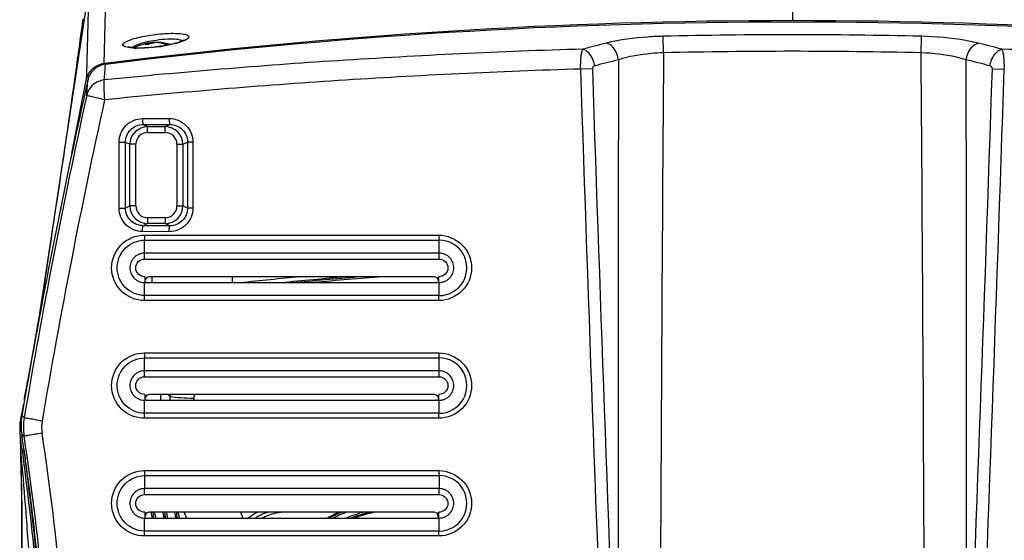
# Model space of a CAD drawing. Header units: millimetres. Extents: x 0 to 1660, y 0 to 1166.
# Tile 60 of 94: x 904 to 1072, y 675 to 764. Entities that reach past the tile are written whole.
import ezdxf

# ---------------------------------------------------------------- set-up
doc = ezdxf.new("R2010")
doc.units = ezdxf.units.MM
doc.header["$LTSCALE"] = 65.395
doc.layers.get('0').update_dxf_attribs({"linetype": 'CONTINUOUS'})
doc.layers.add('ASSI', color=7, linetype='CONTINUOUS')
doc.layers.add('SUPERFICI', color=7, linetype='CONTINUOUS')

msp = doc.modelspace()

# ---------------------------------------------------------------- linework, layer by layer
at = {"color": 9, "linetype": 'Continuous'}
for p, q in [((919.07, 770.99), (918.71, 756.21)), ((908.53, 718.58), (916.07, 768.04)), ((916.07, 768.06), (915.73, 754.44)), ((1035.61, 766.97), (1035.61, 763.5)), ((1013.75, 758.02), (1013.68, 760.83)), ((1057.48, 758.02), (1057.55, 760.83)), ((915.73, 754.44), (915.7, 753.39)), ((1001.64, 755.32), (999.62, 755.26)), ((1069.58, 755.32), (1071.61, 755.26)), ((925.26, 746.86), (929.78, 746.86)), ((925.36, 745.86), (929.88, 745.86)), ((925.36, 745.86), (926.11, 745.48)), ((929.11, 745.48), (929.88, 745.86)), ((926.11, 745.48), (929.11, 745.48)), ((926.12, 744.48), (926.12, 745.48)), ((926.12, 744.48), (929.11, 744.48)), ((929.11, 744.48), (929.11, 745.48)), ((921.27, 731.65), (921.27, 742.85)), ((921.27, 742.85), (922.37, 742.85)), ((922.37, 731.65), (922.37, 742.85)), ((922.37, 742.85), (923.12, 742.48)), ((923.12, 732.02), (923.12, 742.48)), ((924.12, 742.48), (923.12, 742.48)), ((924.12, 732.02), (924.12, 742.48)), ((931.11, 742.48), (931.11, 732.02)), ((931.11, 742.48), (932.11, 742.48)), ((932.11, 742.48), (932.89, 742.87)), ((932.11, 742.48), (932.11, 732.02)), ((933.8, 742.87), (932.89, 742.87)), ((932.89, 742.87), (932.89, 731.63)), ((933.8, 742.87), (933.8, 731.63)), ((921.27, 731.65), (922.37, 731.65)), ((923.12, 732.02), (922.37, 731.65)), ((924.12, 732.02), (923.12, 732.02)), ((931.11, 732.02), (932.11, 732.02)), ((932.89, 731.63), (932.11, 732.02)), ((933.8, 731.63), (932.89, 731.63)), ((926.12, 730.02), (926.12, 729.02)), ((929.11, 730.02), (926.12, 730.02)), ((929.11, 730.02), (929.11, 729.02)), ((929.78, 727.64), (925.26, 727.65)), ((926.11, 729.02), (925.36, 728.65)), ((929.88, 728.64), (925.36, 728.65)), ((929.11, 729.02), (926.11, 729.02)), ((929.88, 728.64), (929.11, 729.02)), ((925.56, 727.06), (975.59, 727.06)), ((925.61, 723), (925.61, 726.21)), ((925.61, 726.21), (975.61, 726.21)), ((975.61, 723), (975.61, 726.21)), ((925.61, 723), (975.61, 723)), ((925.61, 716.79), (925.61, 719)), ((975.61, 716.79), (975.61, 719)), ((975.59, 715.95), (925.56, 715.95)), ((975.61, 716.79), (925.61, 716.79)), ((925.56, 707.06), (975.59, 707.06)), ((925.61, 706.21), (975.61, 706.21)), ((925.61, 703), (925.61, 706.21)), ((975.61, 703), (975.61, 706.21)), ((925.61, 703), (975.61, 703)), ((925.61, 696.79), (925.61, 699)), ((929.95, 699.66), (929.58, 699.99)), ((929.93, 699), (929.95, 699.66)), ((934.01, 699), (934.02, 699.36)), ((975.61, 696.79), (975.61, 699)), ((905.12, 696.09), (905.16, 696.06)), ((975.59, 695.95), (925.56, 695.95)), ((975.61, 696.79), (925.61, 696.79)), ((925.56, 687.06), (975.59, 687.06)), ((925.61, 686.21), (975.61, 686.21)), ((925.61, 686.21), (925.61, 684)), ((975.61, 686.21), (975.61, 684)), ((925.61, 683), (925.61, 684)), ((975.61, 683), (975.61, 684)), ((925.61, 683), (975.61, 683)), ((925.61, 676.79), (925.61, 679)), ((975.61, 676.79), (975.61, 679)), ((975.59, 675.95), (925.56, 675.95)), ((975.61, 676.79), (925.61, 676.79))]:
    msp.add_line(p, q, dxfattribs=at)
at = {"color": 7, "linetype": 'Continuous'}
for p, q in [((927.19, 759.74), (927.19, 759.79)), ((928.04, 759.74), (928.04, 759.79)), ((928.72, 759.18), (928.37, 759.13)), ((929.07, 759.24), (928.72, 759.18)), ((929.4, 759.3), (929.07, 759.24)), ((929.73, 759.37), (929.4, 759.3)), ((930.05, 759.44), (929.73, 759.37)), ((930.35, 759.5), (930.05, 759.44)), ((930.63, 759.58), (930.35, 759.5)), ((930.9, 759.65), (930.63, 759.58)), ((931.15, 759.72), (930.9, 759.65)), ((931.38, 759.79), (931.15, 759.72)), ((931.58, 759.86), (931.38, 759.79)), ((931.77, 759.92), (931.58, 759.86)), ((931.93, 759.99), (931.77, 759.92)), ((932.07, 760.05), (931.93, 759.99)), ((932.18, 760.1), (932.07, 760.05)), ((932.27, 760.15), (932.18, 760.1)), ((932.34, 760.19), (932.27, 760.15)), ((932.37, 760.22), (932.34, 760.19)), ((932.38, 760.22), (932.37, 760.22)), ((922.83, 759.01), (922.79, 759.02)), ((922.91, 758.99), (922.83, 759.01)), ((923.02, 758.96), (922.91, 758.99)), ((923.15, 758.94), (923.02, 758.96)), ((923.31, 758.91), (923.15, 758.94)), ((923.49, 758.89), (923.31, 758.91)), ((923.69, 758.87), (923.49, 758.89)), ((923.91, 758.86), (923.69, 758.87)), ((924.15, 758.84), (923.91, 758.86)), ((924.41, 758.84), (924.15, 758.84)), ((924.68, 758.83), (924.41, 758.84)), ((924.97, 758.84), (924.68, 758.83)), ((925.27, 758.84), (924.97, 758.84)), ((925.58, 758.85), (925.27, 758.84)), ((925.91, 758.87), (925.58, 758.85)), ((926.25, 758.89), (925.91, 758.87)), ((926.59, 758.92), (926.25, 758.89)), ((926.94, 758.95), (926.59, 758.92)), ((927.29, 758.99), (926.94, 758.95)), ((927.65, 759.03), (927.29, 758.99)), ((928.01, 759.08), (927.65, 759.03)), ((928.37, 759.13), (928.01, 759.08)), ((918.71, 756.21), (918.93, 756.23)), ((913.26, 740.95), (915.7, 753.39)), ((975.61, 724), (925.61, 724)), ((925.86, 719.01), (925.85, 719.01)), ((925.87, 719.01), (925.86, 719.01)), ((925.88, 719), (925.87, 719.01)), ((925.9, 719), (925.88, 719)), ((925.91, 719), (925.9, 719)), ((925.92, 719), (925.91, 719)), ((925.92, 719), (975.2, 719)), ((974.76, 719.99), (926.46, 719.99)), ((926.89, 719), (926.89, 719.99)), ((940.49, 719.99), (940.49, 719)), ((975.22, 719), (975.2, 719)), ((975.24, 719), (975.22, 719)), ((975.26, 719.01), (975.24, 719)), ((975.27, 719.01), (975.26, 719.01)), ((975.29, 719.01), (975.27, 719.01)), ((975.31, 719.02), (975.29, 719.01)), ((908.53, 718.57), (908.53, 718.58)), ((975.61, 704), (925.61, 704)), ((905.21, 699.38), (905.84, 702.64)), ((905.28, 699.44), (904.76, 696.42)), ((905.21, 699.04), (905.21, 699.39)), ((925.86, 699.01), (925.85, 699.01)), ((925.87, 699.01), (925.86, 699.01)), ((925.88, 699), (925.87, 699.01)), ((925.9, 699), (925.88, 699)), ((925.91, 699), (925.9, 699)), ((925.92, 699), (925.91, 699)), ((925.92, 699), (975.2, 699)), ((974.76, 699.99), (926.46, 699.99)), ((928.36, 699.94), (928.35, 699.99)), ((928.37, 699.76), (928.36, 699.94)), ((928.38, 699.58), (928.37, 699.76)), ((928.39, 699.4), (928.38, 699.58)), ((928.39, 699.22), (928.39, 699.4)), ((928.4, 699.04), (928.39, 699.22)), ((928.4, 699), (928.4, 699.04)), ((975.22, 699), (975.2, 699)), ((975.24, 699), (975.22, 699)), ((975.26, 699.01), (975.24, 699)), ((975.27, 699.01), (975.26, 699.01)), ((975.29, 699.01), (975.27, 699.01)), ((975.31, 699.02), (975.29, 699.01)), ((904.73, 693.23), (904.82, 692.68)), ((905.32, 689.3), (905.36, 689.04)), ((975.61, 684), (925.61, 684)), ((925.75, 679), (975.41, 679)), ((974.76, 679.99), (926.46, 679.99)), ((932.33, 679.99), (932.4, 679.82)), ((932.4, 679.82), (932.52, 679.53)), ((932.52, 679.53), (932.64, 679.25)), ((932.64, 679.25), (932.74, 679)), ((942.09, 679.64), (941.97, 679.99)), ((942.22, 679.24), (942.09, 679.64)), ((942.3, 679), (942.22, 679.24)), ((975.36, 679.72), (975.42, 679))]:
    msp.add_line(p, q, dxfattribs=at)
for centre, radius, start, end in [((1035.63, -177.74), 941.23, 90.00117, 97.12223), ((1035.61, -187.65), 950.9, 82.95292, 97.04708), ((1035.59, -177.74), 941.23, 82.87777, 89.99883), ((927.61, 751.8), 8, 95.2867, 118.0628), ((927.4, 755.78), 4.01, 93.0409, 95.2538), ((927.83, 755.72), 4.08, 99.1032, 99.3847), ((927.83, 755.75), 4.05, 95.0013, 99.107), ((927.82, 755.78), 4.01, 93.0407, 94.9967), ((927.4, 755.79), 4.01, 86.402, 86.96), ((927.4, 755.76), 4.04, 80.8911, 86.3931), ((927.61, 751.8), 8, 72.4919, 86.96), ((927.82, 755.78), 4.01, 84.7462, 86.9591), ((927.39, 755.71), 4.08, 79.8825, 80.8965), ((929.31, 755.15), 4.28, 87.1598, 92.8402), ((919.14, 752.73), 3.5, 97.184, 113.1247), ((919.18, 752.71), 3.54, 149.0556, 160.912), ((2035.88, 503.56), 1147.44, 167.42686, 170.17054), ((919.18, 752.71), 3.55, 160.9248, 168.8597), ((925.61, 721.72), 2.72, 270.0051, 272.8212), ((925.61, 721.76), 2.76, 272.8185, 274.9027), ((1035.61, -167.5), 891.4, 95.33796, 95.99343), ((1035.61, -167.5), 890.5, 94.70168, 95.43267), ((975.61, 721.78), 2.78, 263.6073, 265.8071), ((975.61, 721.74), 2.74, 265.7975, 269.9888), ((919.03, 720), 56.53, 359.8681, 360), ((924.05, 719.99), 51.51, 359.5989, 359.8734), ((975.61, 721.61), 2.61, 269.9678, 276.1474), ((925.61, 701.72), 2.72, 270.0051, 272.8212), ((925.61, 701.76), 2.76, 272.8185, 274.9027), ((975.61, 701.78), 2.78, 263.6073, 265.8071), ((975.61, 701.74), 2.74, 265.7975, 269.9888), ((946.57, 699.8), 28.99, 358.9164, 359.6466), ((919.1, 700), 56.46, 359.8634, 359.9999), ((921.11, 700), 54.45, 359.7298, 359.8644), ((927.06, 699.97), 48.5, 359.5875, 359.7307), ((975.61, 701.61), 2.61, 269.9678, 276.1474), ((914.61, 694.75), 9.99, 170.3315, 179.5199), ((914.6, 694.75), 9.98, 179.5312, 185.6589), ((914.58, 694.74), 9.96, 185.6583, 188.728), ((508.01, 632.33), 401.37, 8.3605, 8.6483), ((507.96, 632.32), 401.42, 8.16, 8.3605), ((507.93, 632.32), 401.45, 7.9512, 8.1221), ((507.89, 632.31), 401.5, 5.284, 7.9511), ((925.61, 681.72), 2.72, 270.0051, 272.8212), ((949.91, 670.05), 11.17, 117.1313, 126.7599), ((950.12, 669.6), 11, 108.8361, 121.1907), ((969.36, 655.56), 26.5, 112.7018, 117.7909), ((969.36, 655.56), 25, 102.0477, 110.3125), ((975.61, 681.74), 2.74, 265.7975, 269.9888), ((919.06, 680), 56.5, 359.8658, 359.9999), ((924.13, 679.99), 51.43, 359.5954, 359.8712), ((975.61, 681.6), 2.6, 269.9578, 276.9875)]:
    msp.add_arc(centre, radius, start, end, dxfattribs=at)
at = {"color": 9, "linetype": 'Continuous'}
for centre, radius, start, end in [((1035.61, -171.64), 932.73, 88.65253, 91.34747), ((924.12, 787.79), 28.99, 277.7953, 278.9492), ((927.86, 771.35), 12.12, 286.0298, 288.1136), ((1114.58, 312.89), 460.25, 103.8945, 104.4133), ((956.64, 312.89), 460.25, 75.5867, 76.1055), ((924.52, 772.51), 13.7, 266.9646, 268.8349), ((1035.32, -424.58), 1183.76, 91.70898, 93.72403), ((20998.99, 594.3), 19985.91, 179.530631, 180.185631), ((1035.61, -164.06), 922.34, 88.64159, 91.35839), ((-18928.05, 594.33), 19986.19, 359.814264, 0.469253), ((1035.9, -424.56), 1183.74, 86.27597, 88.29105), ((1034.13, -406.63), 1165.78, 93.72296, 95.67951), ((649.04, 774.02), 270.51, 355.6329, 356.1959), ((1116.18, 311.04), 459.18, 103.8732, 104.3915), ((21010.69, 703.97), 20004.67, 179.848603, 180.205772), ((-18939.51, 703.98), 20004.71, 359.794212, 0.15138), ((955.04, 311.05), 459.18, 75.6084, 76.1267), ((1035.32, -430.42), 1186.22, 91.72466, 93.71446), ((21067.11, 1428.72), 20078.79, 181.922133, 182.273943), ((21122.09, 1428.72), 20131.71, 181.916872, 182.267722), ((-19050.87, 1428.72), 20131.71, 357.732275, 358.083125), ((-18995.89, 1428.72), 20078.79, 357.726054, 358.077864), ((647.16, 771.53), 269.41, 355.5865, 356.1289), ((1034.13, -412.57), 1168.32, 93.71305, 95.66442), ((2042.02, 504.19), 1152.93, 167.64945, 170.42046), ((2038.29, 504.14), 1146.17, 167.61095, 170.3902), ((926.12, 742.48), 3, 90.0166, 179.98), ((926.11, 742.48), 2, 89.9883, 179.9855), ((929.11, 742.48), 3, 0.02, 89.9834), ((929.11, 742.48), 2, 0.0145, 90.0117), ((926.12, 732.02), 3, 180.02, 269.9834), ((926.11, 732.02), 2, 180.0145, 270.0117), ((929.11, 732.02), 3, 270.0166, 359.98), ((929.11, 732.02), 2, 269.9883, 359.9855), ((975.63, 721.5), 4.71, 269.7771, 90.2229), ((1035.64, -168.03), 891.23, 94.8411, 95.54772), ((1035.61, -167.38), 890.1, 94.48459, 95.24009), ((975.63, 701.5), 4.71, 269.7771, 90.2229), ((935.95, 698.7), 6.08, 167.7176, 170.9163), ((753.3, 528.6), 226.06, 47.8088, 47.9325), ((915.07, 694.4), 10.04, 170.4806, 188.7046), ((914.62, 694.4), 6.5, 170.4557, 188.7601), ((758.93, 526.38), 221.58, 48.7127, 48.8524), ((509.98, 631.81), 399.86, 4.8704, 8.7853), ((510.81, 631.8), 402.13, 4.8858, 8.8128), ((975.63, 681.5), 4.71, 269.7771, 90.2229), ((950.14, 669.52), 10.54, 97.8141, 115.925), ((950.12, 669.58), 10.48, 96.1651, 97.7637), ((969.36, 655.56), 26.2, 111.0909, 116.4813), ((969.36, 655.56), 25.3, 104.8525, 112.0018)]:
    msp.add_arc(centre, radius, start, end, dxfattribs=at)
at = {"color": 7, "linetype": 'Continuous'}
for centre, major_axis, ratio, start_param, end_param in [((926.46, 719.19), (-0.194, 0.778), 0.997413, -0.244012, 1.325567), ((974.76, 719.19), (0.194, 0.778), 0.997413, -1.142491, 0.244012), ((926.46, 699.19), (-0.194, 0.778), 0.997413, -0.244012, 1.325567), ((974.76, 699.19), (0.194, 0.778), 0.997413, -1.142491, 0.244012), ((926.46, 679.19), (-0.194, 0.778), 0.997413, -0.244012, 1.325567), ((969.37, 655.54), (-11.92, 23.87), 1, -0.050988, 0.033858), ((969.36, 655.57), (-11.09, 22.2), 1, -0.287893, -0.129068), ((974.76, 679.19), (0.194, 0.778), 0.997413, -1.142491, 0.244012)]:
    msp.add_ellipse(centre, major_axis=major_axis, ratio=ratio, start_param=start_param, end_param=end_param, dxfattribs=at)
at = {"color": 9, "linetype": 'Continuous'}
for points, knots in [([(923.8, 760.43), (924.73, 760.7), (926.73, 761.09), (929.2, 761.34), (931.07, 761.34), (932.01, 761.27), (932.59, 761.13), (932.9, 761.02), (933.11, 760.84), (933.11, 760.73)], [0, 0, 0, 0, 0.304418, 0.63659, 0.779397, 0.890512, 0.931757, 0.963041, 1, 1, 1, 1]), ([(1013.68, 760.83), (1012.8, 760.81), (1009.58, 760.66), (1006.35, 760.24), (1004.06, 759.67)], [0, 0, 0, 0, 0.270229, 1, 1, 1, 1]), ([(1067.17, 759.67), (1066.47, 759.85), (1063.3, 760.5), (1060.06, 760.77), (1057.55, 760.83)], [0, 0, 0, 0, 0.223045, 1, 1, 1, 1]), ([(921.93, 759.4), (921.93, 759.49), (922.08, 759.71), (922.7, 760.08), (923.33, 760.29), (923.8, 760.43)], [0, 0, 0, 0, 0.121838, 0.325047, 1, 1, 1, 1]), ([(922.43, 759.02), (922.36, 759.04), (922.17, 759.11), (921.94, 759.26), (921.93, 759.4)], [0, 0, 0, 0, 0.357361, 1, 1, 1, 1]), ([(923.37, 758.9), (923.41, 758.93), (923.58, 759.05), (923.78, 759.15), (923.93, 759.23)], [0, 0, 0, 0, 0.216805, 1, 1, 1, 1]), ([(924.24, 759.36), (925.31, 759.79), (927.08, 760.17), (929.38, 760.41), (930.54, 760.4), (931.05, 760.34)], [0, 0, 0, 0, 0.501404, 0.774541, 1, 1, 1, 1]), ([(931.21, 759.7), (931.02, 759.64), (930.17, 759.42), (929.3, 759.25), (928.63, 759.15)], [0, 0, 0, 0, 0.225167, 1, 1, 1, 1]), ([(931.05, 760.34), (931.17, 760.33), (931.51, 760.27), (931.87, 760.19), (932.07, 760.05)], [0, 0, 0, 0, 0.3217, 1, 1, 1, 1]), ([(933.11, 760.73), (933.1, 760.53), (932.5, 760.13), (932, 759.95), (931.63, 759.83)], [0, 0, 0, 0, 0.330885, 1, 1, 1, 1]), ([(1006.08, 756.83), (1006.03, 757.17), (1005.73, 758.3), (1004.88, 759.47), (1004.06, 759.67)], [0, 0, 0, 0, 0.288206, 1, 1, 1, 1]), ([(1065.14, 756.83), (1065.19, 757.17), (1065.49, 758.3), (1066.34, 759.47), (1067.17, 759.67)], [0, 0, 0, 0, 0.288212, 1, 1, 1, 1]), ([(923.79, 758.83), (923.66, 758.84), (923.2, 758.87), (922.74, 758.93), (922.43, 759.02)], [0, 0, 0, 0, 0.299893, 1, 1, 1, 1]), ([(928.06, 759.06), (927.72, 759.02), (926.46, 758.87), (925.18, 758.79), (924.24, 758.81)], [0, 0, 0, 0, 0.264489, 1, 1, 1, 1]), ([(1000.02, 758.65), (999.92, 758.52), (999.79, 758.09), (999.61, 756.96), (999.59, 755.97), (999.62, 755.26)], [0, 0, 0, 0, 0.145838, 0.37567, 1, 1, 1, 1]), ([(1002.06, 755.82), (1002, 756.16), (1001.69, 757.29), (1000.84, 758.45), (1000.02, 758.65)], [0, 0, 0, 0, 0.287718, 1, 1, 1, 1]), ([(1013.75, 758.02), (1013.05, 758), (1010.47, 757.84), (1007.89, 757.4), (1006.08, 756.83)], [0, 0, 0, 0, 0.270072, 1, 1, 1, 1]), ([(1065.14, 756.83), (1064.59, 757.01), (1062.08, 757.67), (1059.49, 757.95), (1057.48, 758.02)], [0, 0, 0, 0, 0.223771, 1, 1, 1, 1]), ([(1069.17, 755.82), (1069.22, 756.16), (1069.53, 757.29), (1070.38, 758.45), (1071.21, 758.65)], [0, 0, 0, 0, 0.287718, 1, 1, 1, 1]), ([(1071.61, 755.26), (1071.63, 755.97), (1071.61, 756.96), (1071.43, 758.09), (1071.3, 758.52), (1071.21, 758.65)], [0, 0, 0, 0, 0.624096, 0.854054, 1, 1, 1, 1]), ([(1002.06, 755.82), (1001.95, 755.79), (1001.74, 755.68), (1001.64, 755.45), (1001.64, 755.32)], [0, 0, 0, 0, 0.461671, 1, 1, 1, 1]), ([(1069.58, 755.32), (1069.59, 755.44), (1069.48, 755.68), (1069.27, 755.79), (1069.17, 755.82)], [0, 0, 0, 0, 0.534923, 1, 1, 1, 1]), ([(918.76, 753.42), (918.06, 753.33), (916.69, 752.76), (915.92, 751.47), (915.77, 750.79)], [0, 0, 0, 0, 0.504506, 1, 1, 1, 1]), ([(918.76, 753.42), (918.71, 753.27), (918.68, 752.85), (918.67, 751.73), (918.74, 750.76), (918.81, 750.05)], [0, 0, 0, 0, 0.138824, 0.368536, 1, 1, 1, 1]), ([(918.81, 750.05), (918.43, 750.15), (917.71, 750.29), (916.87, 750.49), (916.34, 750.63), (916.05, 750.7), (915.89, 750.75), (915.78, 750.77), (915.77, 750.79)], [0, 0, 0, 0, 0.381376, 0.699745, 0.822199, 0.914814, 0.974394, 1, 1, 1, 1]), ([(921.27, 742.85), (921.27, 743.87), (922.12, 745.99), (924.24, 746.85), (925.26, 746.86)], [0, 0, 0, 0, 0.500837, 1, 1, 1, 1]), ([(922.37, 742.85), (922.37, 743.62), (923.01, 745.21), (924.6, 745.85), (925.36, 745.86)], [0, 0, 0, 0, 0.501259, 1, 1, 1, 1]), ([(925.26, 746.86), (925.26, 746.73), (925.26, 746.5), (925.28, 746.18), (925.31, 746), (925.33, 745.86), (925.36, 745.86)], [0, 0, 0, 0, 0.373951, 0.693833, 0.911358, 1, 1, 1, 1]), ([(929.78, 746.86), (930.8, 746.86), (932.94, 746.02), (933.8, 743.89), (933.8, 742.87)], [0, 0, 0, 0, 0.499418, 1, 1, 1, 1]), ([(929.78, 746.86), (929.78, 746.74), (929.79, 746.51), (929.8, 746.18), (929.84, 746.01), (929.85, 745.87), (929.88, 745.86)], [0, 0, 0, 0, 0.374281, 0.694391, 0.911921, 1, 1, 1, 1]), ([(929.88, 745.86), (930.64, 745.87), (932.24, 745.24), (932.89, 743.64), (932.89, 742.87)], [0, 0, 0, 0, 0.498657, 1, 1, 1, 1]), ([(925.26, 727.65), (924.24, 727.65), (922.12, 728.51), (921.27, 730.63), (921.27, 731.65)], [0, 0, 0, 0, 0.499163, 1, 1, 1, 1]), ([(925.36, 728.65), (924.6, 728.65), (923.01, 729.29), (922.37, 730.89), (922.37, 731.65)], [0, 0, 0, 0, 0.49874, 1, 1, 1, 1]), ([(933.8, 731.63), (933.8, 730.61), (932.94, 728.48), (930.8, 727.64), (929.78, 727.64)], [0, 0, 0, 0, 0.500582, 1, 1, 1, 1]), ([(932.89, 731.63), (932.89, 730.86), (932.24, 729.26), (930.64, 728.64), (929.88, 728.64)], [0, 0, 0, 0, 0.501343, 1, 1, 1, 1]), ([(925.26, 727.65), (925.26, 727.77), (925.26, 728), (925.28, 728.32), (925.31, 728.5), (925.33, 728.64), (925.36, 728.65)], [0, 0, 0, 0, 0.373953, 0.693834, 0.911359, 1, 1, 1, 1]), ([(929.78, 727.64), (929.78, 727.76), (929.79, 727.99), (929.8, 728.32), (929.84, 728.49), (929.85, 728.63), (929.88, 728.64)], [0, 0, 0, 0, 0.374279, 0.69439, 0.911921, 1, 1, 1, 1]), ([(925.56, 715.95), (924.15, 715.95), (921.2, 717.15), (919.41, 721.5), (921.2, 725.85), (924.15, 727.06), (925.56, 727.06)], [0, 0, 0, 0, 0.249601, 0.499844, 0.750132, 1, 1, 1, 1]), ([(925.61, 716.79), (924.42, 716.8), (921.94, 717.83), (920.45, 721.5), (921.94, 725.17), (924.42, 726.2), (925.61, 726.21)], [0, 0, 0, 0, 0.24948, 0.499849, 0.750254, 1, 1, 1, 1]), ([(925.56, 727.06), (925.56, 726.97), (925.57, 726.69), (925.58, 726.4), (925.61, 726.21)], [0, 0, 0, 0, 0.294542, 1, 1, 1, 1]), ([(975.59, 727.06), (977, 727.05), (979.95, 725.85), (981.74, 721.5), (979.95, 717.15), (977, 715.95), (975.59, 715.95)], [0, 0, 0, 0, 0.249941, 0.500034, 0.750148, 1, 1, 1, 1]), ([(975.59, 727.06), (975.59, 726.97), (975.59, 726.69), (975.59, 726.41), (975.61, 726.21)], [0, 0, 0, 0, 0.29494, 1, 1, 1, 1]), ([(925.66, 720), (925.28, 719.99), (924.46, 720.29), (923.95, 721.47), (924.42, 722.67), (925.22, 723), (925.61, 723)], [0, 0, 0, 0, 0.24988, 0.49989, 0.749908, 1, 1, 1, 1]), ([(975.61, 723), (976, 723), (976.8, 722.67), (977.28, 721.47), (976.76, 720.29), (975.95, 719.99), (975.56, 720)], [0, 0, 0, 0, 0.25021, 0.50024, 0.750162, 1, 1, 1, 1]), ([(925.56, 715.95), (925.56, 716.03), (925.57, 716.31), (925.58, 716.6), (925.61, 716.79)], [0, 0, 0, 0, 0.294563, 1, 1, 1, 1]), ([(975.59, 715.95), (975.59, 716.03), (975.59, 716.31), (975.59, 716.6), (975.61, 716.79)], [0, 0, 0, 0, 0.294923, 1, 1, 1, 1]), ([(925.56, 695.95), (924.15, 695.95), (921.2, 697.15), (919.41, 701.5), (921.2, 705.85), (924.15, 707.06), (925.56, 707.06)], [0, 0, 0, 0, 0.249601, 0.499844, 0.750132, 1, 1, 1, 1]), ([(925.61, 696.79), (924.42, 696.8), (921.94, 697.83), (920.45, 701.5), (921.94, 705.17), (924.42, 706.2), (925.61, 706.21)], [0, 0, 0, 0, 0.24948, 0.499849, 0.750254, 1, 1, 1, 1]), ([(925.56, 707.06), (925.56, 706.97), (925.57, 706.69), (925.58, 706.4), (925.61, 706.21)], [0, 0, 0, 0, 0.294542, 1, 1, 1, 1]), ([(975.59, 707.06), (977, 707.05), (979.95, 705.85), (981.74, 701.5), (979.95, 697.15), (977, 695.95), (975.59, 695.95)], [0, 0, 0, 0, 0.249941, 0.500034, 0.750148, 1, 1, 1, 1]), ([(975.59, 707.06), (975.59, 706.97), (975.59, 706.69), (975.59, 706.41), (975.61, 706.21)], [0, 0, 0, 0, 0.29494, 1, 1, 1, 1]), ([(925.66, 700), (925.28, 699.99), (924.46, 700.29), (923.95, 701.47), (924.42, 702.67), (925.22, 703), (925.61, 703)], [0, 0, 0, 0, 0.249939, 0.499938, 0.74995, 1, 1, 1, 1]), ([(975.61, 703), (976, 703), (976.8, 702.67), (977.28, 701.47), (976.76, 700.29), (975.95, 699.99), (975.56, 700)], [0, 0, 0, 0, 0.250187, 0.500229, 0.750161, 1, 1, 1, 1]), ([(929.95, 699.66), (930.53, 699.56), (931.89, 699.43), (933.25, 699.38), (934.02, 699.36)], [0, 0, 0, 0, 0.434275, 1, 1, 1, 1]), ([(908.21, 695.48), (907.82, 695.54), (907.11, 695.67), (906.27, 695.82), (905.73, 695.93), (905.45, 695.98), (905.28, 696.03), (905.18, 696.04), (905.16, 696.06)], [0, 0, 0, 0, 0.382234, 0.700598, 0.822892, 0.915377, 0.97494, 1, 1, 1, 1]), ([(925.56, 695.95), (925.56, 696.03), (925.57, 696.31), (925.58, 696.6), (925.61, 696.79)], [0, 0, 0, 0, 0.294563, 1, 1, 1, 1]), ([(975.59, 695.95), (975.59, 696.03), (975.59, 696.31), (975.59, 696.6), (975.61, 696.79)], [0, 0, 0, 0, 0.294923, 1, 1, 1, 1]), ([(908.19, 693.41), (907.8, 693.35), (907.08, 693.23), (906.24, 693.1), (905.7, 693), (905.42, 692.95), (905.25, 692.9), (905.16, 692.89), (905.14, 692.88)], [0, 0, 0, 0, 0.384355, 0.703774, 0.825991, 0.917931, 0.976456, 1, 1, 1, 1]), ([(925.56, 675.95), (924.15, 675.95), (921.2, 677.15), (919.41, 681.5), (921.2, 685.85), (924.15, 687.06), (925.56, 687.06)], [0, 0, 0, 0, 0.249601, 0.499844, 0.750132, 1, 1, 1, 1]), ([(925.61, 676.79), (924.42, 676.8), (921.94, 677.83), (920.45, 681.5), (921.94, 685.17), (924.42, 686.2), (925.61, 686.21)], [0, 0, 0, 0, 0.24948, 0.499849, 0.750254, 1, 1, 1, 1]), ([(925.56, 687.06), (925.56, 686.97), (925.57, 686.69), (925.58, 686.4), (925.61, 686.21)], [0, 0, 0, 0, 0.294542, 1, 1, 1, 1]), ([(975.59, 687.06), (977, 687.05), (979.95, 685.85), (981.74, 681.5), (979.95, 677.15), (977, 675.95), (975.59, 675.95)], [0, 0, 0, 0, 0.249941, 0.500034, 0.750148, 1, 1, 1, 1]), ([(975.59, 687.06), (975.59, 686.97), (975.59, 686.69), (975.59, 686.41), (975.61, 686.21)], [0, 0, 0, 0, 0.29494, 1, 1, 1, 1]), ([(925.66, 680), (925.28, 679.99), (924.46, 680.29), (923.95, 681.47), (924.42, 682.67), (925.22, 683), (925.61, 683)], [0, 0, 0, 0, 0.24994, 0.499889, 0.749912, 1, 1, 1, 1]), ([(975.61, 683), (976, 683), (976.8, 682.67), (977.28, 681.47), (976.76, 680.29), (975.95, 679.99), (975.56, 680)], [0, 0, 0, 0, 0.250129, 0.500179, 0.750102, 1, 1, 1, 1]), ([(925.56, 675.95), (925.56, 676.03), (925.57, 676.31), (925.58, 676.6), (925.61, 676.79)], [0, 0, 0, 0, 0.294563, 1, 1, 1, 1]), ([(975.59, 675.95), (975.59, 676.03), (975.59, 676.31), (975.59, 676.6), (975.61, 676.79)], [0, 0, 0, 0, 0.294923, 1, 1, 1, 1])]:
    msp.add_open_spline(points, degree=3, knots=knots, dxfattribs=at)
for points in [[(923.93, 759.23), (924.03, 759.27), (924.13, 759.32), (924.24, 759.36)], [(934.02, 699.36), (934.02, 699.58), (934.07, 699.8), (934.16, 699.99)]]:
    msp.add_open_spline(points, degree=3, dxfattribs=at)
at = {"color": 7, "linetype": 'Continuous'}
for points, knots in [([(925.7, 759.43), (925.81, 759.47), (926.24, 759.65), (926.69, 759.75), (927.03, 759.78)], [0, 0, 0, 0, 0.254712, 1, 1, 1, 1]), ([(926.13, 759.43), (926.21, 759.46), (926.55, 759.6), (926.9, 759.7), (927.17, 759.74)], [0, 0, 0, 0, 0.253932, 1, 1, 1, 1]), ([(929.1, 759.43), (929.02, 759.46), (928.7, 759.59), (928.36, 759.69), (928.11, 759.73)], [0, 0, 0, 0, 0.253777, 1, 1, 1, 1]), ([(929.52, 759.43), (929.41, 759.47), (928.99, 759.65), (928.53, 759.75), (928.19, 759.78)], [0, 0, 0, 0, 0.254712, 1, 1, 1, 1]), ([(918.95, 756.07), (918.25, 755.98), (916.86, 755.35), (916.11, 754.03), (915.95, 753.34)], [0, 0, 0, 0, 0.500573, 1, 1, 1, 1]), ([(925.61, 724), (925.42, 724), (925.06, 723.96), (924.56, 723.79), (924.12, 723.53), (923.64, 723.1), (923.22, 722.42), (923.06, 721.5), (923.22, 720.58), (923.64, 719.91), (924.12, 719.48), (924.56, 719.21), (925.06, 719.04), (925.42, 719), (925.61, 719)], [0, 0, 0, 0, 0.071941, 0.138446, 0.202857, 0.265435, 0.384323, 0.499998, 0.615673, 0.734562, 0.797141, 0.861553, 0.928059, 1, 1, 1, 1]), ([(975.89, 719.02), (975.99, 719.03), (976.25, 719.07), (976.66, 719.21), (977.1, 719.48), (977.58, 719.9), (978, 720.58), (978.17, 721.5), (978, 722.42), (977.58, 723.1), (977.1, 723.53), (976.66, 723.79), (976.16, 723.96), (975.8, 724), (975.61, 724)], [0, 0, 0, 0, 0.037219, 0.106109, 0.172986, 0.238012, 0.361398, 0.481384, 0.601369, 0.724755, 0.789779, 0.856655, 0.925544, 1, 1, 1, 1]), ([(925.66, 720), (925.66, 719.93), (925.66, 719.68), (925.67, 719.43), (925.67, 719.25)], [0, 0, 0, 0, 0.280323, 1, 1, 1, 1]), ([(925.67, 719.25), (925.67, 719.22), (925.67, 719.14), (925.67, 719.06), (925.68, 719.01)], [0, 0, 0, 0, 0.368941, 1, 1, 1, 1]), ([(975.54, 719), (975.56, 719), (975.53, 719.14), (975.55, 719.19), (975.55, 719.25)], [0, 0, 0, 0, 0.258678, 1, 1, 1, 1]), ([(975.55, 719.25), (975.55, 719.28), (975.56, 719.4), (975.56, 719.53), (975.56, 719.62)], [0, 0, 0, 0, 0.216905, 1, 1, 1, 1]), ([(925.61, 704), (925.42, 704), (925.06, 703.96), (924.56, 703.79), (924.12, 703.53), (923.64, 703.1), (923.22, 702.42), (923.06, 701.5), (923.22, 700.58), (923.64, 699.91), (924.12, 699.48), (924.56, 699.21), (925.06, 699.04), (925.42, 699), (925.61, 699)], [0, 0, 0, 0, 0.071941, 0.138446, 0.202857, 0.265435, 0.384323, 0.499998, 0.615673, 0.734562, 0.797141, 0.861553, 0.928059, 1, 1, 1, 1]), ([(975.89, 699.02), (975.99, 699.03), (976.25, 699.07), (976.66, 699.21), (977.1, 699.48), (977.58, 699.9), (978, 700.58), (978.17, 701.5), (978, 702.42), (977.58, 703.1), (977.1, 703.53), (976.66, 703.79), (976.16, 703.96), (975.8, 704), (975.61, 704)], [0, 0, 0, 0, 0.037219, 0.106109, 0.172986, 0.238012, 0.361398, 0.481384, 0.601369, 0.724755, 0.789779, 0.856655, 0.925544, 1, 1, 1, 1]), ([(925.66, 700), (925.66, 699.93), (925.66, 699.68), (925.67, 699.43), (925.67, 699.25)], [0, 0, 0, 0, 0.280369, 1, 1, 1, 1]), ([(925.67, 699.25), (925.67, 699.22), (925.67, 699.14), (925.67, 699.06), (925.68, 699.01)], [0, 0, 0, 0, 0.368325, 1, 1, 1, 1]), ([(975.54, 699), (975.56, 699), (975.53, 699.14), (975.55, 699.19), (975.55, 699.25)], [0, 0, 0, 0, 0.258669, 1, 1, 1, 1]), ([(925.61, 684), (925.42, 684), (925.06, 683.96), (924.56, 683.79), (924.12, 683.53), (923.64, 683.1), (923.22, 682.42), (923.06, 681.5), (923.22, 680.58), (923.64, 679.91), (924.12, 679.48), (924.56, 679.21), (925.06, 679.04), (925.42, 679), (925.61, 679)], [0, 0, 0, 0, 0.071941, 0.138446, 0.202857, 0.265435, 0.384323, 0.499998, 0.615673, 0.734562, 0.797141, 0.861553, 0.928059, 1, 1, 1, 1]), ([(975.93, 679.02), (976.01, 679.03), (976.26, 679.07), (976.66, 679.21), (977.1, 679.48), (977.58, 679.9), (978, 680.58), (978.17, 681.5), (978, 682.42), (977.58, 683.1), (977.1, 683.53), (976.66, 683.79), (976.16, 683.96), (975.8, 684), (975.61, 684)], [0, 0, 0, 0, 0.032455, 0.101685, 0.168893, 0.234241, 0.358238, 0.478817, 0.599397, 0.723392, 0.788739, 0.855945, 0.925176, 1, 1, 1, 1]), ([(925.66, 680), (925.66, 679.93), (925.66, 679.68), (925.67, 679.43), (925.67, 679.25)], [0, 0, 0, 0, 0.280312, 1, 1, 1, 1]), ([(925.67, 679.25), (925.67, 679.22), (925.67, 679.14), (925.67, 679.06), (925.68, 679.01)], [0, 0, 0, 0, 0.36905, 1, 1, 1, 1]), ([(926.67, 679.99), (926.68, 679.95), (926.72, 679.79), (926.76, 679.63), (926.78, 679.5)], [0, 0, 0, 0, 0.243667, 1, 1, 1, 1]), ([(926.78, 679.5), (926.79, 679.46), (926.83, 679.29), (926.87, 679.12), (926.9, 679)], [0, 0, 0, 0, 0.254463, 1, 1, 1, 1]), ([(927.44, 679.5), (927.43, 679.54), (927.39, 679.71), (927.36, 679.87), (927.33, 679.99)], [0, 0, 0, 0, 0.254303, 1, 1, 1, 1]), ([(927.55, 679), (927.54, 679.04), (927.5, 679.21), (927.47, 679.37), (927.44, 679.5)], [0, 0, 0, 0, 0.243455, 1, 1, 1, 1]), ([(928.67, 679.99), (928.68, 679.95), (928.72, 679.79), (928.76, 679.63), (928.78, 679.5)], [0, 0, 0, 0, 0.243668, 1, 1, 1, 1]), ([(928.78, 679.5), (928.79, 679.46), (928.83, 679.29), (928.87, 679.12), (928.9, 679)], [0, 0, 0, 0, 0.254461, 1, 1, 1, 1]), ([(929.44, 679.5), (929.43, 679.54), (929.39, 679.71), (929.36, 679.87), (929.33, 679.99)], [0, 0, 0, 0, 0.254301, 1, 1, 1, 1]), ([(929.55, 679), (929.54, 679.04), (929.5, 679.21), (929.47, 679.37), (929.44, 679.5)], [0, 0, 0, 0, 0.243449, 1, 1, 1, 1]), ([(930.67, 679.99), (930.68, 679.95), (930.72, 679.79), (930.76, 679.63), (930.78, 679.5)], [0, 0, 0, 0, 0.243667, 1, 1, 1, 1]), ([(930.78, 679.5), (930.79, 679.46), (930.83, 679.29), (930.87, 679.12), (930.9, 679)], [0, 0, 0, 0, 0.254463, 1, 1, 1, 1]), ([(931.44, 679.5), (931.43, 679.54), (931.39, 679.71), (931.36, 679.87), (931.33, 679.99)], [0, 0, 0, 0, 0.254304, 1, 1, 1, 1]), ([(931.55, 679), (931.54, 679.04), (931.5, 679.21), (931.47, 679.37), (931.44, 679.5)], [0, 0, 0, 0, 0.243442, 1, 1, 1, 1]), ([(975.54, 679), (975.56, 679), (975.53, 679.14), (975.55, 679.19), (975.55, 679.25)], [0, 0, 0, 0, 0.258681, 1, 1, 1, 1]), ([(975.55, 679.25), (975.55, 679.28), (975.56, 679.4), (975.56, 679.52), (975.56, 679.62)], [0, 0, 0, 0, 0.217026, 1, 1, 1, 1])]:
    msp.add_open_spline(points, degree=3, knots=knots, dxfattribs=at)
msp.add_open_spline([(916.14, 754.53), (916.51, 755.15), (917.11, 755.67), (917.77, 755.95)], degree=3, dxfattribs=at)
at = {"layer": 'ASSI', "color": 7, "linetype": 'Continuous'}
for centre, radius, start, end in [((927.61, 751.8), 8, 95.2867, 118.0628), ((925.92, 755.15), 4.28, 87.1598, 92.8402), ((927.61, 751.8), 8, 72.4919, 86.96)]:
    msp.add_arc(centre, radius, start, end, dxfattribs=at)
for points, knots in [([(927.18, 679), (927.17, 679.08), (927.12, 679.41), (927.08, 679.75), (927.04, 679.99)], [0, 0, 0, 0, 0.248542, 1, 1, 1, 1]), ([(929.18, 679), (929.17, 679.08), (929.12, 679.41), (929.08, 679.75), (929.04, 679.99)], [0, 0, 0, 0, 0.248537, 1, 1, 1, 1]), ([(931.18, 679), (931.17, 679.08), (931.12, 679.41), (931.08, 679.74), (931.04, 679.99)], [0, 0, 0, 0, 0.248528, 1, 1, 1, 1])]:
    msp.add_open_spline(points, degree=3, knots=knots, dxfattribs=at)
at = {"layer": 'SUPERFICI', "color": 7, "linetype": 'Continuous'}
for p, q in [((914.99, 762.91), (914.87, 761.98)), ((915.11, 763.81), (914.99, 762.91)), ((914.74, 761.02), (914.61, 760.04)), ((914.87, 761.98), (914.74, 761.02)), ((914.61, 760.04), (914.47, 759.03)), ((914.33, 757.99), (914.18, 756.92)), ((914.47, 759.03), (914.33, 757.99)), ((914.02, 755.8), (913.86, 754.64)), ((914.18, 756.92), (914.02, 755.8)), ((913.86, 754.64), (913.69, 753.44)), ((913.69, 753.44), (913.52, 752.17)), ((913.33, 750.84), (913.13, 749.44)), ((913.52, 752.17), (913.33, 750.84)), ((913.13, 749.44), (912.92, 747.96)), ((912.92, 747.96), (912.69, 746.38)), ((912.69, 746.38), (912.57, 745.54)), ((912.44, 744.67), (912.31, 743.76)), ((912.57, 745.54), (912.44, 744.67)), ((912.17, 742.81), (912.02, 741.81)), ((912.31, 743.76), (912.17, 742.81)), ((911.87, 740.75), (911.7, 739.62)), ((912.02, 741.81), (911.87, 740.75)), ((911.7, 739.62), (911.52, 738.43)), ((911.52, 738.43), (911.33, 737.17)), ((911.13, 735.82), (910.92, 734.39)), ((911.33, 737.17), (911.13, 735.82)), ((910.92, 734.39), (910.69, 732.88)), ((910.69, 732.88), (910.45, 731.29)), ((910.45, 731.29), (910.2, 729.61)), ((910.2, 729.61), (909.94, 727.85)), ((909.94, 727.85), (909.66, 726)), ((909.66, 726), (909.36, 724.07)), ((909.36, 724.07), (909.06, 722.06)), ((909.06, 722.06), (908.53, 718.58)), ((908.34, 717.37), (908.17, 716.32)), ((908.46, 718.14), (908.34, 717.37)), ((908.53, 718.57), (908.46, 718.14)), ((908.17, 716.32), (907.95, 714.96)), ((907.95, 714.96), (907.69, 713.34)), ((907.69, 713.34), (907.38, 711.52)), ((907.38, 711.52), (907.04, 709.48)), ((907.04, 709.48), (906.65, 707.26)), ((906.65, 707.26), (906.26, 705.04)), ((906.26, 705.04), (905.86, 702.88)), ((905.86, 702.88), (905.47, 700.72)), ((905.47, 700.72), (905.23, 699.46)), ((904.85, 697.49), (904.58, 696.06)), ((904.91, 697.82), (904.85, 697.49)), ((904.98, 698.14), (904.91, 697.82)), ((905, 698.22), (904.99, 698.2)), ((905.02, 698.25), (905, 698.22)), ((905.05, 698.29), (905.02, 698.25)), ((905.09, 698.33), (905.05, 698.29)), ((904.48, 692.95), (904.49, 692.62)), ((904.49, 692.62), (904.52, 691.7)), ((904.5, 692.72), (904.52, 692.64)), ((904.52, 691.7), (904.53, 691.27)), ((904.53, 691.31), (904.55, 690.32)), ((904.8, 690.65), (904.88, 690.13)), ((904.55, 690.32), (904.57, 689.66)), ((904.57, 689.66), (904.59, 688.86)), ((904.88, 690.13), (905.01, 689.18)), ((905.01, 689.18), (905.03, 688.99)), ((904.59, 688.86), (904.64, 686.84)), ((904.64, 686.84), (904.67, 685.62)), ((904.67, 685.62), (904.7, 684.26)), ((904.7, 684.26), (904.73, 682.75)), ((904.73, 682.75), (904.75, 681.1)), ((904.75, 681.1), (904.77, 679.32)), ((904.77, 679.32), (904.77, 677.4)), ((904.77, 677.4), (904.76, 675.36)), ((904.76, 675.36), (904.74, 673.17))]:
    msp.add_line(p, q, dxfattribs=at)
at = {"layer": 'SUPERFICI', "color": 9, "linetype": 'Continuous'}
for p, q in [((904.53, 692.44), (904.53, 692.57)), ((904.54, 692.06), (904.53, 692.44)), ((904.8, 692.77), (904.81, 692.68)), ((904.54, 691.78), (904.54, 692.06)), ((904.54, 691.55), (904.54, 691.78)), ((904.57, 690.71), (904.56, 690.76)), ((904.71, 689.17), (904.57, 690.75)), ((904.57, 690.32), (904.57, 690.72)), ((905.1, 690.69), (905.17, 690.17)), ((904.72, 688.99), (904.71, 689.17)), ((905.17, 690.17), (905.3, 689.22)), ((905.3, 689.22), (905.33, 689.03)), ((905.49, 679.82), (905.47, 680.1))]:
    msp.add_line(p, q, dxfattribs=at)
at = {"layer": 'SUPERFICI', "color": 7, "linetype": 'Continuous'}
for centre, radius, start, end in [((905.27, 698.09), 0.299, 157.0304, 169.0744), ((914.39, 694.18), 9.99, 169.1635, 172.365), ((914.39, 694.18), 9.99, 175.5577, 178.7591), ((914.39, 694.18), 9.99, 178.7622, 181.9637), ((914.41, 694.18), 10.02, 172.3643, 175.5583), ((914.41, 694.18), 10.02, 181.9631, 185.6087), ((914.39, 694.18), 9.99, 185.6085, 188.359), ((507.89, 634.44), 400.87, 8.0598, 8.348), ((914.5, 691.63), 9.97, 182.0481, 185.0445), ((506.85, 634.3), 401.92, 4.9879, 7.8207)]:
    msp.add_arc(centre, radius, start, end, dxfattribs=at)
at = {"layer": 'SUPERFICI', "color": 9, "linetype": 'Continuous'}
for centre, radius, start, end in [((914.37, 694.16), 9.67, 187.256, 188.209), ((508.06, 634.44), 401.01, 8.0628, 8.3509), ((914.49, 691.59), 9.97, 181.5745, 184.9985), ((1002.97, 693.68), 98.45, 181.2416, 181.706), ((-121.77, 598.4), 1030.49, 4.54742, 5.04326), ((506.89, 634.29), 402.18, 4.9881, 7.8235), ((617.29, 677.71), 287.5, 0.5526, 0.6733), ((-123.22, 598.29), 1031.93, 3.93917, 4.53161)]:
    msp.add_arc(centre, radius, start, end, dxfattribs=at)
for points, knots in [([(904.98, 698.14), (904.97, 698.13), (905.02, 698.13), (905.03, 698.12), (905.05, 698.11)], [0, 0, 0, 0, 0.271472, 1, 1, 1, 1]), ([(904.58, 696.06), (904.57, 696.05), (904.64, 696.04), (904.67, 696.03), (904.7, 696.02)], [0, 0, 0, 0, 0.269963, 1, 1, 1, 1]), ([(904.6, 696.2), (904.6, 696.19), (904.67, 696.18), (904.69, 696.17), (904.72, 696.16)], [0, 0, 0, 0, 0.269447, 1, 1, 1, 1]), ([(904.5, 692.72), (904.5, 692.72), (904.55, 692.74), (904.59, 692.73), (904.69, 692.76), (904.76, 692.77), (904.8, 692.77)], [0, 0, 0, 0, 0.075487, 0.291394, 0.616481, 1, 1, 1, 1]), ([(904.62, 688.29), (904.61, 688.51), (904.6, 689.18), (904.58, 689.86), (904.57, 690.32)], [0, 0, 0, 0, 0.321525, 1, 1, 1, 1]), ([(904.77, 681.09), (904.76, 681.84), (904.72, 684.24), (904.66, 686.64), (904.62, 688.29)], [0, 0, 0, 0, 0.31143, 1, 1, 1, 1]), ([(904.66, 650.66), (904.66, 656.22), (904.68, 666.17), (904.81, 676.11), (904.77, 680.49)], [0, 0, 0, 0, 0.559669, 1, 1, 1, 1])]:
    msp.add_open_spline(points, degree=3, knots=knots, dxfattribs=at)
at = {"layer": 'SUPERFICI', "color": 7, "linetype": 'Continuous'}
msp.add_open_spline([(904.99, 698.2), (905.01, 698.25), (905.05, 698.29), (905.09, 698.33)], degree=3, dxfattribs=at)

doc.saveas('drawing.dxf')
